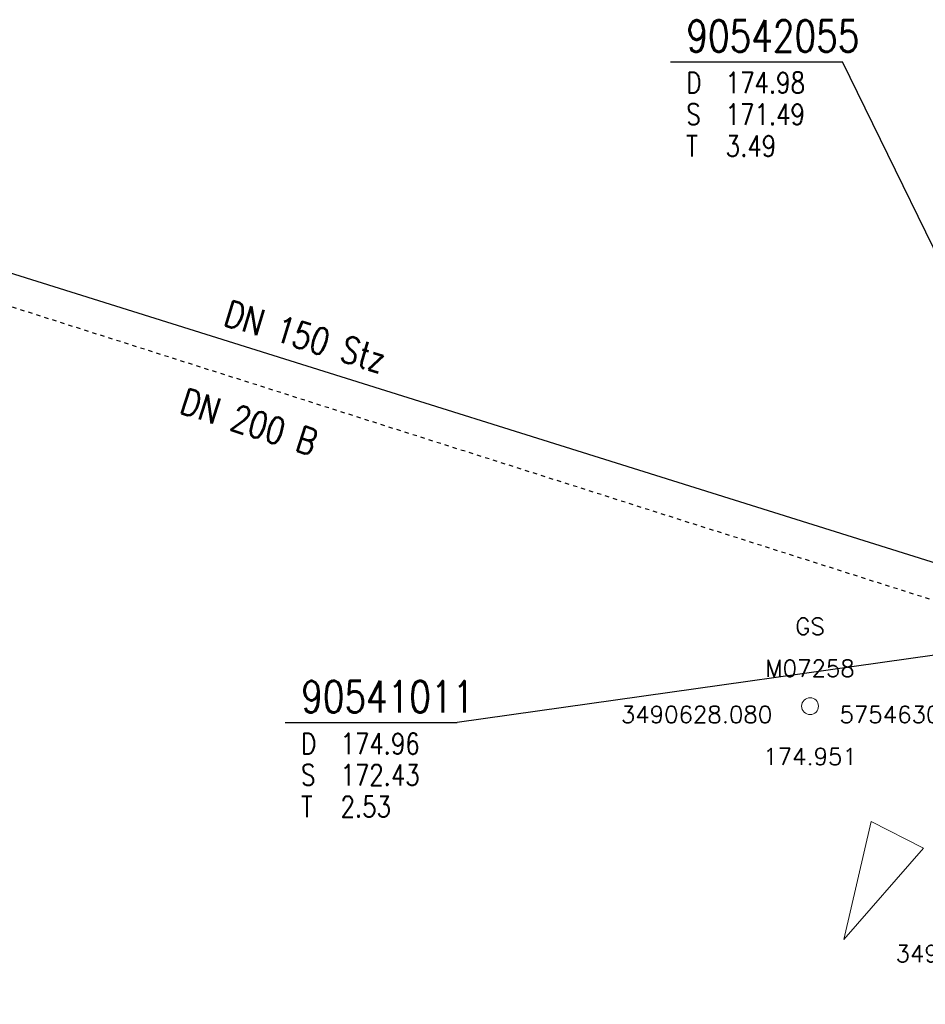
# Model space of a CAD drawing. Header units: metres. Extents: x 3490449 to 3490968, y 5754217 to 5754743.
# Tile 93 of 212: x 3490609 to 3490631, y 5754623 to 5754647. Entities that reach past the tile are written whole.
import ezdxf
from ezdxf.enums import TextEntityAlignment as Align

# ---------------------------------------------------------------- set-up
doc = ezdxf.new("R2010")
doc.units = ezdxf.units.M
doc.header["$LTSCALE"] = 0.25
doc.linetypes.add('Kartierung-07$0$AUSGEZOGEN', pattern=[0])
doc.linetypes.add('Kartierung-07$0$STRICHLINIE', pattern=[19.05, 12.7, -6.35])
for name, color, linetype, lineweight, true_color in [('Kartierung-07$0$$P_INF_FL', 7, 'Kartierung-07$0$AUSGEZOGEN', 18, 0x82563a), ('Kartierung-07$0$$P_INF_H', 7, 'Kartierung-07$0$AUSGEZOGEN', 18, 0x82563a), ('Kartierung-07$0$$P_INF_H_Schacht', 7, 'Kartierung-07$0$AUSGEZOGEN', 18, 0x82563a), ('Kartierung-07$0$$P_INF_NR', 7, 'Kartierung-07$0$AUSGEZOGEN', 18, 0x82563a), ('Kartierung-07$0$$P_INF_NR_Schacht', 7, 'Kartierung-07$0$AUSGEZOGEN', 18, 0x82563a), ('Kartierung-07$0$$P_INF_X', 7, 'Kartierung-07$0$AUSGEZOGEN', 18, 0x82563a), ('Kartierung-07$0$$P_INF_Y', 7, 'Continuous', 18, 0x82563a), ('Kartierung-07$0$$PKT_GS', 7, 'Continuous', 18, 0x82563a), ('Kartierung-07$0$B_Zufahrt_Zugang', 7, 'Continuous', 18, 0x82563a), ('Kartierung-07$0$SYM_GS', 7, 'Kartierung-07$0$AUSGEZOGEN', 18, 0x82563a), ('Kartierung-07$0$SYM_SS_HA', 7, 'Kartierung-07$0$AUSGEZOGEN', 18, 0x82563a)]:
    doc.layers.add(name, color=color, linetype=linetype, lineweight=lineweight, true_color=true_color)
doc.layers.add('Kartierung-07$0$$PKT_SS_HA', color=7, linetype='Continuous', lineweight=18)
for name, color, linetype, true_color in [('Kartierung-07$0$B_RW-Leitung_Aus', 7, 'Kartierung-07$0$STRICHLINIE', 0x82563a), ('Kartierung-07$0$B_RW-Leitung_Schrift_Aus', 7, 'Kartierung-07$0$AUSGEZOGEN', 0x82563a), ('Kartierung-07$0$B_Schachtschrift_RW_AUS', 7, 'Continuous', 0x82563a), ('Kartierung-07$0$B_Schachtschrift_SW_AUS', 7, 'Continuous', 0x82563a), ('Kartierung-07$0$B_SW-Leitung_AUS', 7, 'Continuous', 0x82563a), ('Kartierung-07$0$B_SW_Leitung_Schrift_AUS', 7, 'Continuous', 0x82563a)]:
    doc.layers.add(name, color=color, linetype=linetype, true_color=true_color)
doc.styles.add('Kartierung-07$0$2', font='TXT')
doc.styles.add('Kartierung-07$0$STANDARD', font='romans.shx', dxfattribs={"width": 0.8})

# ---------------------------------------------------------------- blocks, each defined once
blk = doc.blocks.new('Kartierung-07$0$PKT_GS')
at = {"layer": 'Kartierung-07$0$SYM_GS'}
blk.add_circle((0, 0), 0.2, dxfattribs=at)
at = {"layer": 'Kartierung-07$0$$P_INF_FL', "style": 'Kartierung-07$0$STANDARD'}
blk.add_attdef('CODE', text='', height=0.8, dxfattribs=at).set_placement((0, 1.7), align=Align.CENTER)
at = {"layer": 'Kartierung-07$0$$P_INF_H', "style": 'Kartierung-07$0$STANDARD'}
blk.add_attdef('H', text='', height=0.8, dxfattribs=at).set_placement((0, -1.4), align=Align.CENTER)
at = {"layer": 'Kartierung-07$0$$P_INF_NR', "style": 'Kartierung-07$0$STANDARD'}
blk.add_attdef('NR', text='', height=0.8, dxfattribs=at).set_placement((0, 0.7), align=Align.CENTER)
at = {"layer": 'Kartierung-07$0$$P_INF_X', "style": 'Kartierung-07$0$STANDARD'}
blk.add_attdef('X', text='', height=0.8, dxfattribs=at).set_placement((-0.9, -0.4), align=Align.RIGHT)
blk.add_attdef('Y', (0.7, -0.4), '', height=0.8, dxfattribs=at)
blk = doc.blocks.new('Kartierung-07$0$Zufahrt')
at = {"layer": 'Kartierung-07$0$B_Zufahrt_Zugang'}
for p, q in [((-0.7, -2.8), (0, 0)), ((0, 0), (0.7, -2.8)), ((-0.7, -2.8), (0.7, -2.8))]:
    blk.add_line(p, q, dxfattribs=at)
blk = doc.blocks.new('Kartierung-07$0$B_Schachtbeschriftung')
blk.add_line((0, 0), (8.186, 0))
at = {"style": 'Kartierung-07$0$STANDARD', "width": 0.8}
for s, p in [('D ', (0.75, -0.5)), ('S ', (0.75, -2)), ('T ', (0.75, -3.5))]:
    blk.add_text(s, height=1, dxfattribs=at).set_placement(p, align=Align.TOP_LEFT)
at = {"ltscale": 0.02, "style": 'Kartierung-07$0$STANDARD', "width": 0.8}
for tag, p, height in [('NUMMER', (0.759, 0.479), 1.5), ('DECKEL', (2.627, -1.5), 1), ('SOHLE', (2.625, -2.996), 1), ('TIEFE', (2.628, -4.501), 1)]:
    blk.add_attdef(tag, p, '', height=height, dxfattribs=at)
at = {"ltscale": 0.02, "style": 'Kartierung-07$0$STANDARD', "width": 0.8, "flags": 1}
blk.add_attdef('FOTO', (1.057, -6.131), '', height=1, dxfattribs=at)
blk = doc.blocks.new('Kartierung-07$0$PKT_SS_HA')
at = {"layer": 'Kartierung-07$0$SYM_SS_HA'}
for p, q in [((-0.247, 0.247), (-0.177, 0.177)), ((0.177, 0.177), (0.247, 0.247)), ((0.177, 0.177), (0.247, 0.247)), ((-0.247, -0.247), (-0.177, -0.177)), ((0.177, -0.177), (0.247, -0.247))]:
    blk.add_line(p, q, dxfattribs=at)
blk.add_circle((0, 0), 0.35, dxfattribs=at)
at = {"layer": 'Kartierung-07$0$$P_INF_FL', "style": 'Kartierung-07$0$STANDARD'}
blk.add_attdef('CODE', text='', height=0.8, dxfattribs=at).set_placement((0, 1.7), align=Align.CENTER)
at = {"layer": 'Kartierung-07$0$$P_INF_H_Schacht', "style": 'Kartierung-07$0$STANDARD'}
blk.add_attdef('H', text='', height=0.8, dxfattribs=at).set_placement((0, -1.4), align=Align.CENTER)
at = {"layer": 'Kartierung-07$0$$P_INF_NR_Schacht', "style": 'Kartierung-07$0$STANDARD'}
blk.add_attdef('NR', text='', height=0.8, dxfattribs=at).set_placement((0, 0.7), align=Align.CENTER)
at = {"layer": 'Kartierung-07$0$$P_INF_X', "style": 'Kartierung-07$0$STANDARD'}
blk.add_attdef('X', text='', height=0.8, dxfattribs=at).set_placement((-0.9, -0.4), align=Align.RIGHT)
blk.add_attdef('Y', (0.7, -0.4), '', height=0.8, dxfattribs=at)
at = {"layer": 'Kartierung-07$0$SYM_SS_HA', "style": 'Kartierung-07$0$2'}
blk.add_text('S', height=0.35, dxfattribs=at).set_placement((0, -0.178), align=Align.CENTER)

msp = doc.modelspace()

# ---------------------------------------------------------------- linework, layer by layer
at = {"layer": 'Kartierung-07$0$B_RW-Leitung_Aus', "ltscale": 0.02}
msp.add_line((3490634.164, 5754631.944), (3490596.757, 5754643.859), dxfattribs=at)
at = {"layer": 'Kartierung-07$0$B_Schachtschrift_RW_AUS', "ltscale": 0.02, "elevation": 174.964}
msp.add_lwpolyline([(3490634.189, 5754632.091), (3490619.689, 5754630.039)], dxfattribs=at)
at = {"layer": 'Kartierung-07$0$B_Schachtschrift_SW_AUS', "ltscale": 0.02}
msp.add_lwpolyline([(3490635.34, 5754632.499), (3490628.852, 5754645.768)], dxfattribs=at)
at = {"layer": 'Kartierung-07$0$B_SW-Leitung_AUS', "ltscale": 0.02}
msp.add_line((3490595.971, 5754644.848), (3490635.34, 5754632.499), dxfattribs=at)

# ---------------------------------------------------------------- block references
at = {"layer": 'Kartierung-07$0$$PKT_GS'}
ref = msp.add_blockref('Kartierung-07$0$PKT_GS', (3490628.08, 5754630.429, 174.951), dxfattribs=at)
ref.add_attrib('Y', '5754630.429', (3490628.78, 5754630.029, 174.951), dxfattribs={"layer": 'Kartierung-07$0$$P_INF_Y', "height": 0.4, "style": 'Kartierung-07$0$STANDARD'})
ref.add_attrib('X', '3490628.080', dxfattribs={"layer": 'Kartierung-07$0$$P_INF_X', "height": 0.4, "style": 'Kartierung-07$0$STANDARD'}).set_placement((3490627.18, 5754630.029, 174.951), align=Align.RIGHT)
ref.add_attrib('H', '174.951', dxfattribs={"layer": 'Kartierung-07$0$$P_INF_H', "height": 0.4, "style": 'Kartierung-07$0$STANDARD'}).set_placement((3490628.08, 5754629.029, 174.951), align=Align.CENTER)
ref.add_attrib('CODE', 'GS', dxfattribs={"layer": 'Kartierung-07$0$$P_INF_FL', "height": 0.4, "style": 'Kartierung-07$0$STANDARD'}).set_placement((3490628.08, 5754632.129, 174.951), align=Align.CENTER)
ref.add_attrib('NR', 'M07258', dxfattribs={"layer": 'Kartierung-07$0$$P_INF_NR', "height": 0.4, "style": 'Kartierung-07$0$STANDARD'}).set_placement((3490628.08, 5754631.129, 174.951), align=Align.CENTER)
at = {"layer": 'Kartierung-07$0$$PKT_SS_HA'}
ref = msp.add_blockref('Kartierung-07$0$PKT_SS_HA', (3490634.615, 5754624.739, 174.446), dxfattribs=at)
ref.add_attrib('Y', '5754624.739', (3490635.315, 5754624.339, 174.446), dxfattribs={"layer": 'Kartierung-07$0$$P_INF_X', "height": 0.4, "style": 'Kartierung-07$0$STANDARD'})
ref.add_attrib('X', '3490634.615', dxfattribs={"layer": 'Kartierung-07$0$$P_INF_X', "height": 0.4, "style": 'Kartierung-07$0$STANDARD'}).set_placement((3490633.715, 5754624.339, 174.446), align=Align.RIGHT)
ref.add_attrib('H', '174.446', dxfattribs={"layer": 'Kartierung-07$0$$P_INF_H_Schacht', "height": 0.4, "style": 'Kartierung-07$0$STANDARD'}).set_placement((3490634.615, 5754623.339, 174.446), align=Align.CENTER)
ref.add_attrib('CODE', 'SS_HA', dxfattribs={"layer": 'Kartierung-07$0$$P_INF_FL', "height": 0.4, "style": 'Kartierung-07$0$STANDARD'}).set_placement((3490634.615, 5754626.439, 174.446), align=Align.CENTER)
ref.add_attrib('NR', 'M07438', dxfattribs={"layer": 'Kartierung-07$0$$P_INF_NR_Schacht', "height": 0.4, "style": 'Kartierung-07$0$STANDARD'}).set_placement((3490634.615, 5754625.439, 174.446), align=Align.CENTER)
at = {"layer": 'Kartierung-07$0$B_Schachtschrift_RW_AUS', "ltscale": 0.02, "xscale": 0.5, "yscale": 0.5, "zscale": 0.5}
msp.add_blockref('Kartierung-07$0$B_Schachtbeschriftung', (3490615.596, 5754630.039, 174.964), dxfattribs=at).add_auto_attribs({'NUMMER': '90541011', 'DECKEL': '174.96', 'SOHLE': '172.43', 'TIEFE': '2.53'})
at = {"layer": 'Kartierung-07$0$B_Schachtschrift_SW_AUS', "ltscale": 0.02, "xscale": 0.5, "yscale": 0.5, "zscale": 0.5}
msp.add_blockref('Kartierung-07$0$B_Schachtbeschriftung', (3490624.759, 5754645.768), dxfattribs=at).add_auto_attribs({'NUMMER': '90542055', 'DECKEL': '174.98', 'SOHLE': '171.49', 'TIEFE': '3.49'})
at = {"layer": 'Kartierung-07$0$B_Zufahrt_Zugang', "ltscale": 0.02, "rotation": 153}
msp.add_blockref('Kartierung-07$0$Zufahrt', (3490628.884, 5754624.874), dxfattribs=at)

# ---------------------------------------------------------------- texts
at = {"layer": 'Kartierung-07$0$B_RW-Leitung_Schrift_Aus', "ltscale": 0.02, "style": 'Kartierung-07$0$STANDARD', "width": 0.8}
msp.add_text('DN 200 B', height=0.625, rotation=342, dxfattribs=at).set_placement((3490613.043, 5754637.419))
at = {"layer": 'Kartierung-07$0$B_SW_Leitung_Schrift_AUS', "ltscale": 0.02, "style": 'Kartierung-07$0$STANDARD', "width": 0.8}
msp.add_text('DN 150 Stz', height=0.625, rotation=343, dxfattribs=at).set_placement((3490614.093, 5754639.508))

doc.saveas('drawing.dxf')
